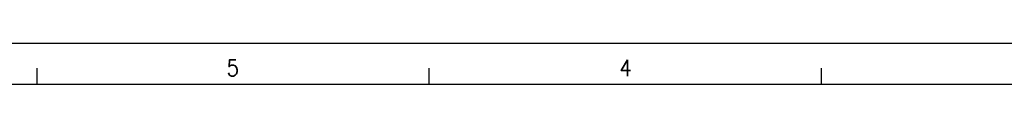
# Model space of a CAD drawing. Header units: millimetres. Extents: x -235 to 9216, y -109 to 485.
# Tile 22 of 44: x 358 to 478, y 480 to 485. Entities that reach past the tile are written whole.
import ezdxf

# ---------------------------------------------------------------- set-up
doc = ezdxf.new("R2010")
doc.units = ezdxf.units.MM
doc.layers.add('1', color=7, linetype='Continuous')
doc.styles.add('CONVERTER_11', font='txt.shx', dxfattribs={"width": 0.9})

# ---------------------------------------------------------------- blocks, each defined once
blk = doc.blocks.new('Marco_a1', base_point=(184.8144653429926, 187.7796007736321))
at = {"layer": '1', "color": 2, "linetype": 'Continuous'}
for p, q in [((604.8144653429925, 484.7796007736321), (-235.1855346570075, 484.7796007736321)), ((360.1085829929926, 481.7796007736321), (360.1085829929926, 479.7796007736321)), ((408.0497594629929, 481.7796007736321), (408.0497594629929, 479.7796007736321)), ((455.9909359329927, 481.7796007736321), (455.9909359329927, 479.7796007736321))]:
    blk.add_line(p, q, dxfattribs=at)
at = {"layer": '1', "color": 7, "linetype": 'Continuous'}
blk.add_line((599.8144653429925, 479.7796007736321), (-215.1855346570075, 479.7796007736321), dxfattribs=at)
at = {"layer": '1', "color": 2, "char_height": 2, "attachment_point": 4, "line_spacing_factor": 1.20048019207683, "style": 'CONVERTER_11'}
for s, insert in [('5', (383.2986028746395, 481.8044042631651)), ('4', (431.3096997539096, 481.8044042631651))]:
    blk.add_mtext(s, dxfattribs=dict(at, insert=insert))
blk = doc.blocks.new('Top', base_point=(184.8144653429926, 187.7796007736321))
blk.add_blockref('Marco_a1', (184.8144653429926, 187.7796007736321))
blk = doc.blocks.new('_dummy_frame__58', base_point=(-235.1855346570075, -174.5728945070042))
blk.add_blockref('Top', (184.8144653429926, 187.7796007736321))
blk = doc.blocks.new('_dummy_frame__59', base_point=(-346.4995658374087, -309.5127608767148))
at = {"layer": '1'}
blk.add_blockref('_dummy_frame__58', (-235.1855346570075, -174.5728945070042), dxfattribs=at)

msp = doc.modelspace()

# ---------------------------------------------------------------- block references
at = {"layer": '1'}
msp.add_blockref('_dummy_frame__59', (-346.4995658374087, -309.5127608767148), dxfattribs=at)

doc.saveas('drawing.dxf')
